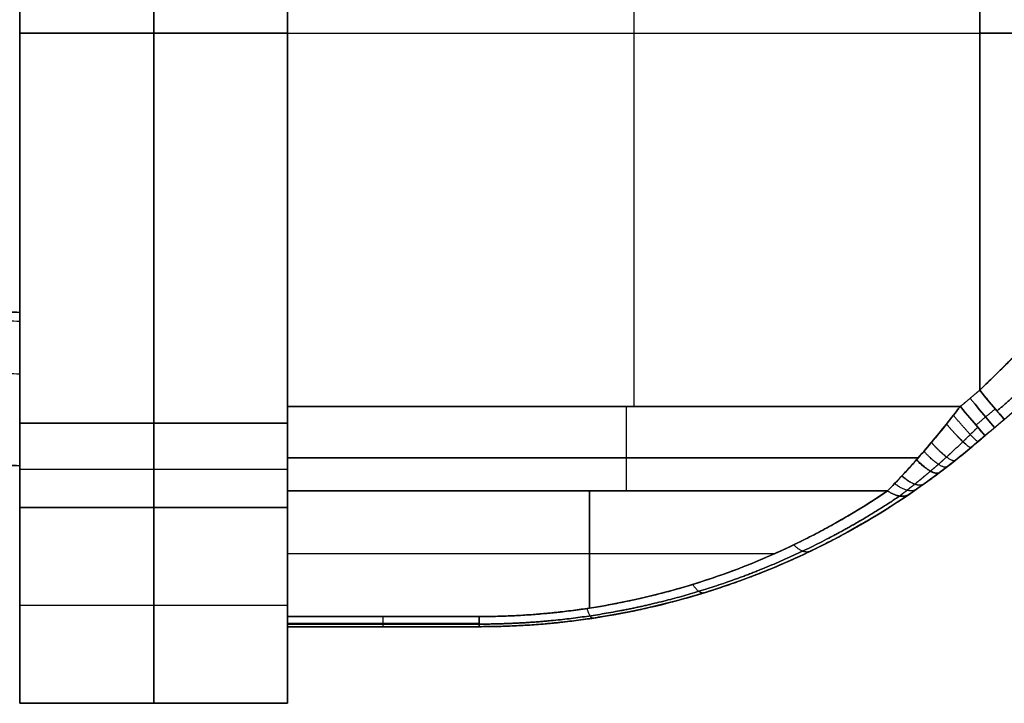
# Model space of a CAD drawing. Header units: millimetres. Extents: x -2184 to 252, y -240 to 239.
# Tile 3 of 256: x -2165 to -2139, y -18 to 0. Entities that reach past the tile are written whole.
import ezdxf

# ---------------------------------------------------------------- set-up
doc = ezdxf.new("R2010")
doc.units = ezdxf.units.MM
doc.layers.add('IGES level 3', color=7, linetype='Continuous', true_color=0x868b8b)
doc.layers.add('IGES level 42', color=7, linetype='Continuous', true_color=0xcbd2ee)

# ---------------------------------------------------------------- blocks, each defined once
blk = doc.blocks.new('DOME PIE')
at = {"layer": 'IGES level 42', "extrusion": (0, -1, 0)}
for centre, start, end in [((-2018.189, 56.5, -221.129), 270, 305.4477), ((-2018.189, 33.5, -221.129), 54.5523, 90)]:
    blk.add_arc(centre, 6, start, end, dxfattribs=at)
at = {"layer": 'IGES level 42', "extrusion": (-0.766044, -0.642788, -1.11506e-15)}
blk.add_arc((-1459.518, 40.5, 1409.878), 1, 270, 0, dxfattribs=at)
at = {"layer": 'IGES level 42', "extrusion": (-0.766044, -0.642788, 0)}
for centre, start, end in [((-1459.518, 49.5, 1409.878), 0, 90), ((-1459.518, 40.5, 1410.207), 270, 360), ((-1459.518, 49.5, 1410.207), 0, 90)]:
    blk.add_arc(centre, 1, start, end, dxfattribs=at)
at = {"layer": 'IGES level 42', "extrusion": (-1, 0, 0)}
for centre, radius, start, end in [((-211.38, 47.5, 2036.271), 3, 42.7094, 90), ((-211.38, 42.5, 2036.271), 3, 270, 317.2906), ((-211.38, 42.5, 2027.43), 3, 270, 317.2906), ((-210.942, 41.5, 2036.271), 3, 270, 317.2906), ((-210.942, 48.5, 2036.271), 3, 42.7094, 90), ((-206.629, 45.301, 2036.271), 1, 0, 42.7094), ((-206.629, 44.699, 2036.271), 1, 317.2906, 0), ((-206.629, 45.301, 2033.771), 1, 0, 42.7094), ((-206.629, 44.699, 2031.271), 1, 317.2906, 0), ((-206.629, 45.301, 2031.271), 1, 0, 42.7094)]:
    blk.add_arc(centre, radius, start, end, dxfattribs=at)
at = {"layer": 'IGES level 42', "extrusion": (1, 0, 0)}
for centre, radius, start, end in [((211.38, 42.5, -2036.271), 3, 222.7094, 270), ((211.38, 47.5, -2036.271), 3, 90, 137.2906), ((211.38, 47.5, -2027.43), 3, 90, 137.2906), ((210.942, 41.5, -2043.271), 3, 222.7094, 270), ((210.942, 48.5, -2043.271), 3, 90, 137.2906), ((210.942, 48.5, -2043.271), 3, 90, 137.2906), ((210.942, 41.5, -2043.271), 3, 222.7094, 270), ((210.942, 41.5, -2039.771), 3, 222.7094, 270), ((210.942, 48.5, -2039.771), 3, 90, 137.2906), ((210.942, 48.5, -2036.271), 3, 90, 137.2906), ((210.942, 41.5, -2036.271), 3, 222.7094, 270), ((206.629, 44.699, -2036.271), 1, 180, 222.7094), ((206.629, 45.301, -2036.271), 1, 137.2906, 180), ((206.629, 44.699, -2033.771), 1, 180, 222.7094)]:
    blk.add_arc(centre, radius, start, end, dxfattribs=at)
at = {"layer": 'IGES level 42', "extrusion": (0.766044, 0.642788, -1.11506e-15)}
blk.add_arc((1459.518, 40.5, -1410.537), 1, 180, 270, dxfattribs=at)
at = {"layer": 'IGES level 42', "extrusion": (0.766044, 0.642788, 2.2881e-32)}
blk.add_arc((1459.518, 49.5, -1410.537), 1, 90, 180, dxfattribs=at)
at = {"layer": 'IGES level 42', "extrusion": (0, 0, -1)}
blk.add_arc((2031.271, 225.629, -45), 20, 230, 270, dxfattribs=at)
at = {"layer": 'IGES level 42'}
for points, degree in [([(-2043.271, 231.315, 38.5), (-2043.271, 210.942, 38.5)], 1), ([(-2043.271, 210.942, 51.5), (-2043.271, 231.315, 51.5)], 1), ([(-2043.271, 231.315, 51.5), (-2043.271, 210.942, 51.5)], 1), ([(-2043.271, 210.942, 38.5), (-2043.271, 231.315, 38.5)], 1), ([(-2039.771, 210.942, 38.5), (-2039.771, 231.315, 38.5)], 1), ([(-2039.771, 231.315, 51.5), (-2039.771, 210.942, 51.5)], 1), ([(-2036.271, 210.942, 38.5), (-2036.271, 231.315, 38.5)], 1), ([(-2036.271, 231.315, 51.5), (-2036.271, 210.942, 51.5)], 1), ([(-2036.271, 231.315, 51.5), (-2036.271, 210.942, 51.5)], 1), ([(-2036.271, 210.942, 38.5), (-2036.271, 231.315, 38.5)], 1), ([(-2036.271, 211.38, 50.5), (-2036.271, 230.877, 50.5)], 1), ([(-2036.271, 211.38, 39.5), (-2036.271, 230.877, 39.5)], 1), ([(-2036.271, 211.38, 50.5), (-2036.271, 230.877, 50.5)], 1), ([(-2036.271, 230.877, 39.5), (-2036.271, 211.38, 39.5)], 1), ([(-2027.23, 230.877, 50.5), (-2027.23, 211.38, 50.5)], 1), ([(-2027.23, 230.877, 39.5), (-2027.23, 211.38, 39.5)], 1), ([(-2018.189, 230.454, 50.5), (-2018.189, 211.803, 50.5)], 1), ([(-2018.189, 230.454, 39.5), (-2018.189, 211.803, 39.5)], 1), ([(-2018.189, 211.803, 50.5), (-2018.189, 230.454, 50.5)], 1), ([(-2018.189, 230.454, 39.5), (-2018.189, 211.803, 39.5)], 1), ([(-2043.271, 213.835, 45), (-2043.271, 228.423, 45)], 1), ([(-2036.271, 221.129, 38.5), (-2043.271, 221.129, 38.5)], 1), ([(-2043.271, 221.129, 51.5), (-2036.271, 221.129, 51.5)], 1), ([(-2043.271, 221.129, 38.5), (-2043.271, 221.129, 51.5)], 1), ([(-2036.271, 221.129, 50.5), (-2018.189, 221.129, 50.5)], 1), ([(-2036.271, 221.129, 39.5), (-2018.189, 221.129, 39.5)], 1), ([(-2036.271, 221.129, 38.5), (-2036.271, 221.129, 39.5)], 1), ([(-2036.271, 221.129, 50.5), (-2036.271, 221.129, 51.5)], 1), ([(-2013.819, 214.164, 45), (-2018.416, 210.308, 45)], 1), ([(-2043.271, 213.835, 45), (-2045.744, 213.919, 45)], 1), ([(-2045.744, 213.919, 45), (-2043.271, 213.835, 45)], 1), ([(-2043.271, 213.598, 45.943), (-2045.752, 213.683, 45.943)], 1), ([(-2043.271, 213.598, 44.057), (-2045.752, 213.683, 44.057)], 1), ([(-2043.271, 212.224, 46.962), (-2045.798, 212.31, 46.962)], 1), ([(-2043.271, 212.224, 43.038), (-2045.798, 212.31, 43.038)], 1), ([(-2018.189, 211.803, 50.5), (-2018.694, 211.38, 50.5)], 1), ([(-2018.189, 211.803, 39.5), (-2018.694, 211.38, 39.5)], 1), ([(-2018.694, 211.38, 39.5), (-2018.189, 211.803, 39.5)], 1), ([(-2018.189, 211.803, 50.5), (-2018.694, 211.38, 50.5)], 1), ([(-2018.694, 211.38, 50.5), (-2036.271, 211.38, 50.5)], 1), ([(-2018.694, 211.38, 39.5), (-2036.271, 211.38, 39.5)], 1), ([(-2036.271, 211.38, 39.5), (-2018.694, 211.38, 39.5)], 1), ([(-2018.694, 211.38, 50.5), (-2036.271, 211.38, 50.5)], 1), ([(-2019.058, 210.921, 39.535), (-2018.938, 211.072, 39.512), (-2018.816, 211.226, 39.5), (-2018.694, 211.38, 39.5)], 3), ([(-2018.694, 211.38, 50.5), (-2018.816, 211.226, 50.5), (-2018.938, 211.072, 50.488), (-2019.058, 210.921, 50.465)], 3), ([(-2017.781, 211.317, 39.727), (-2018.286, 210.894, 39.727)], 1), ([(-2017.781, 211.317, 50.273), (-2018.286, 210.894, 50.273)], 1), ([(-2017.546, 211.037, 40.5), (-2018.051, 210.614, 40.5)], 1), ([(-2018.051, 210.614, 49.5), (-2017.546, 211.037, 49.5)], 1), ([(-2017.546, 211.037, 40.5), (-2018.051, 210.614, 40.5)], 1), ([(-2018.051, 210.614, 49.5), (-2017.546, 211.037, 49.5)], 1), ([(-2043.271, 210.942, 38.5), (-2036.271, 210.942, 38.5)], 1), ([(-2043.271, 210.942, 38.5), (-2036.271, 210.942, 38.5)], 1), ([(-2036.271, 210.942, 51.5), (-2043.271, 210.942, 51.5)], 1), ([(-2036.271, 210.942, 51.5), (-2043.271, 210.942, 51.5)], 1), ([(-2019.058, 210.921, 39.535), (-2019.583, 210.26, 39.638), (-2020.126, 209.655, 39.945), (-2020.597, 209.175, 40.465)], 3), ([(-2020.597, 209.175, 49.535), (-2020.124, 209.658, 50.058), (-2019.585, 210.258, 50.362), (-2019.058, 210.921, 50.465)], 3), ([(-2018.051, 210.614, 40.5), (-2018.173, 210.511, 40.5), (-2018.295, 210.409, 40.508), (-2018.416, 210.308, 40.524)], 3), ([(-2018.416, 210.308, 49.476), (-2018.295, 210.409, 49.492), (-2018.173, 210.511, 49.5), (-2018.051, 210.614, 49.5)], 3), ([(-2020.036, 209.083, 41.143), (-2019.52, 209.433, 40.783), (-2018.963, 209.848, 40.591), (-2018.416, 210.308, 40.524)], 3), ([(-2018.416, 210.308, 49.476), (-2018.962, 209.849, 49.409), (-2019.521, 209.433, 49.216), (-2020.036, 209.083, 48.857)], 3), ([(-2018.416, 210.308, 40.524), (-2018.416, 210.308, 49.476)], 1), ([(-2018.416, 210.308, 40.524), (-2018.416, 210.308, 49.476)], 1), ([(-2045.88, 209.921, 45), (-2043.271, 209.832, 45)], 1), ([(-2043.271, 209.832, 45), (-2045.88, 209.921, 45)], 1), ([(-2019.797, 210.037, 39.818), (-2036.271, 210.037, 39.818)], 1), ([(-2036.271, 210.037, 50.182), (-2019.797, 210.037, 50.182)], 1), ([(-2043.271, 203.629, 45), (-2043.271, 209.832, 45)], 1), ([(-2043.271, 209.739, 38.752), (-2036.271, 209.739, 38.752)], 1), ([(-2043.271, 209.739, 51.248), (-2036.271, 209.739, 51.248)], 1), ([(-2036.271, 205.894, 45.98), (-2036.271, 209.175, 49.535)], 1), ([(-2036.271, 209.175, 40.465), (-2036.271, 205.894, 44.02)], 1), ([(-2036.271, 209.175, 49.535), (-2036.271, 205.894, 45.98)], 1), ([(-2020.597, 209.175, 49.535), (-2036.271, 209.175, 49.535)], 1), ([(-2036.271, 209.175, 40.465), (-2020.597, 209.175, 40.465)], 1), ([(-2036.271, 205.894, 44.02), (-2036.271, 209.175, 40.465)], 1), ([(-2020.597, 209.175, 40.465), (-2036.271, 209.175, 40.465)], 1), ([(-2036.271, 209.175, 49.535), (-2020.597, 209.175, 49.535)], 1), ([(-2028.387, 206.114, 46.218), (-2028.387, 209.175, 49.535)], 1), ([(-2028.387, 209.175, 40.465), (-2028.387, 206.114, 43.782)], 1), ([(-2036.271, 208.738, 39.465), (-2043.271, 208.738, 39.465)], 1), ([(-2036.271, 208.738, 39.465), (-2043.271, 208.738, 39.465)], 1), ([(-2043.271, 208.738, 39.465), (-2043.271, 203.629, 45)], 1), ([(-2043.271, 203.629, 45), (-2043.271, 208.738, 50.535)], 1), ([(-2043.271, 208.738, 50.535), (-2036.271, 208.738, 50.535)], 1), ([(-2043.271, 208.738, 50.535), (-2036.271, 208.738, 50.535)], 1), ([(-2043.271, 208.738, 50.535), (-2043.271, 203.629, 45)], 1), ([(-2043.271, 203.629, 45), (-2043.271, 208.738, 39.465)], 1), ([(-2039.771, 203.629, 45), (-2039.771, 208.738, 39.465)], 1), ([(-2039.771, 208.738, 50.535), (-2039.771, 203.629, 45)], 1), ([(-2036.271, 203.629, 45), (-2036.271, 208.738, 39.465)], 1), ([(-2036.271, 208.738, 50.535), (-2036.271, 203.629, 45)], 1), ([(-2036.271, 208.738, 50.535), (-2036.271, 203.629, 45)], 1), ([(-2036.271, 203.629, 45), (-2036.271, 208.738, 39.465)], 1), ([(-2023.547, 207.535, 47.757), (-2036.271, 207.535, 47.757)], 1), ([(-2023.547, 207.535, 42.243), (-2036.271, 207.535, 42.243)], 1), ([(-2024.431, 206.835, 46.543), (-2024.431, 206.835, 43.457)], 1), ([(-2036.271, 206.183, 42.233), (-2043.271, 206.183, 42.233)], 1), ([(-2036.271, 206.183, 47.767), (-2043.271, 206.183, 47.767)], 1), ([(-2036.271, 205.894, 45.98), (-2031.271, 205.894, 45.98)], 1), ([(-2031.271, 205.894, 44.02), (-2036.271, 205.894, 44.02)], 1), ([(-2036.271, 205.894, 44.02), (-2031.271, 205.894, 44.02)], 1), ([(-2031.271, 205.894, 45.98), (-2036.271, 205.894, 45.98)], 1), ([(-2031.271, 205.715, 45.708), (-2036.271, 205.715, 45.708)], 1), ([(-2036.271, 205.697, 44.334), (-2031.271, 205.697, 44.334)], 1), ([(-2031.271, 205.629, 44.699), (-2036.271, 205.629, 44.699)], 1), ([(-2036.271, 205.629, 44.699), (-2036.271, 205.629, 45.301)], 1), ([(-2036.271, 205.629, 45.301), (-2031.271, 205.629, 45.301)], 1), ([(-2031.271, 205.629, 45), (-2036.271, 205.629, 45)], 1), ([(-2036.271, 205.629, 44.699), (-2036.271, 205.629, 45.301)], 1), ([(-2036.271, 203.629, 45), (-2036.271, 205.629, 45)], 1), ([(-2031.271, 205.629, 44.699), (-2036.271, 205.629, 44.699)], 1), ([(-2036.271, 205.629, 45.301), (-2031.271, 205.629, 45.301)], 1), ([(-2033.771, 205.629, 44.699), (-2033.771, 205.629, 45.301)], 1), ([(-2031.271, 205.629, 45.301), (-2031.271, 205.629, 44.699)], 1), ([(-2031.271, 205.629, 45.301), (-2031.271, 205.629, 44.699)], 1), ([(-2043.271, 203.629, 45), (-2036.271, 203.629, 45)], 1), ([(-2036.271, 203.629, 45), (-2043.271, 203.629, 45)], 1)]:
    blk.add_open_spline(points, degree=degree, dxfattribs=at)
for points, weights, degree in [([(-2014.995, 214.93, 51.421), (-2015.958, 213.987, 50.815), (-2017.051, 212.917, 50.5), (-2018.189, 211.803, 50.5)], [1, 0.973904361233, 0.973904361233, 1], 3), ([(-2018.189, 211.803, 39.5), (-2017.051, 212.917, 39.5), (-2015.958, 213.987, 39.185), (-2014.995, 214.93, 38.579)], [1, 0.973904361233, 0.973904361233, 1], 3), ([(-2043.271, 209.832, 45), (-2043.271, 209.832, 49), (-2043.271, 213.835, 49), (-2043.271, 213.835, 45)], [1, 0.333333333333, 0.333333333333, 1], 3), ([(-2043.271, 209.832, 45), (-2043.271, 209.832, 49), (-2043.271, 213.835, 49), (-2043.271, 213.835, 45)], [1, 0.333333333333, 0.333333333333, 1], 3), ([(-2043.271, 213.835, 45), (-2043.271, 213.835, 41), (-2043.271, 209.832, 41), (-2043.271, 209.832, 45)], [1, 0.333333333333, 0.333333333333, 1], 3), ([(-2043.271, 213.835, 45), (-2043.271, 213.835, 41), (-2043.271, 209.832, 41), (-2043.271, 209.832, 45)], [1, 0.333333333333, 0.333333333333, 1], 3), ([(-2017.546, 211.037, 40.5), (-2017.546, 211.037, 39.5), (-2018.189, 211.803, 39.5)], [1, 0.707106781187, 1], 2), ([(-2018.189, 211.803, 50.5), (-2017.546, 211.037, 50.5), (-2017.546, 211.037, 49.5)], [1, 0.707106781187, 1], 2), ([(-2018.694, 211.38, 39.5), (-2018.816, 211.226, 39.5), (-2018.938, 211.073, 39.512), (-2019.058, 210.921, 39.535)], [1, 0.998032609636, 0.998032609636, 1], 3), ([(-2019.058, 210.921, 50.465), (-2018.938, 211.073, 50.488), (-2018.816, 211.226, 50.5), (-2018.694, 211.38, 50.5)], [1, 0.998032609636, 0.998032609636, 1], 3), ([(-2018.694, 211.38, 39.5), (-2018.051, 210.614, 39.5), (-2018.051, 210.614, 40.5)], [1, 0.707106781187, 1], 2), ([(-2018.051, 210.614, 49.5), (-2018.051, 210.614, 50.5), (-2018.694, 211.38, 50.5)], [1, 0.707106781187, 1], 2), ([(-2018.234, 210.46, 40.506), (-2018.269, 210.43, 39.564), (-2018.877, 211.15, 39.509)], [1, 0.727601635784, 1], 2), ([(-2018.234, 210.46, 49.494), (-2018.269, 210.43, 50.436), (-2018.877, 211.15, 50.491)], [1, 0.727601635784, 1], 2), ([(-2019.058, 210.921, 39.535), (-2018.483, 210.251, 39.639), (-2018.416, 210.308, 40.524)], [1, 0.747418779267, 1], 2), ([(-2018.416, 210.308, 40.524), (-2018.483, 210.251, 39.639), (-2019.058, 210.921, 39.535)], [1, 0.747418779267, 1], 2), ([(-2019.058, 210.921, 50.465), (-2018.483, 210.251, 50.361), (-2018.416, 210.308, 49.476)], [1, 0.747418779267, 1], 2), ([(-2018.416, 210.308, 49.476), (-2018.483, 210.251, 50.361), (-2019.058, 210.921, 50.465)], [1, 0.747418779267, 1], 2), ([(-2018.239, 210.838, 39.793), (-2018.369, 210.711, 39.807), (-2018.499, 210.584, 39.83), (-2018.628, 210.459, 39.862)], [0.853553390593, 0.860490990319, 0.867223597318, 0.873709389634], 3), ([(-2018.628, 210.459, 50.138), (-2018.499, 210.584, 50.17), (-2018.369, 210.711, 50.193), (-2018.239, 210.838, 50.207)], [0.873709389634, 0.867223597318, 0.860490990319, 0.853553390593], 3), ([(-2018.829, 209.97, 49.399), (-2018.951, 209.873, 50.162), (-2019.451, 210.44, 50.349)], [1, 0.789093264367, 1], 2), ([(-2018.827, 209.971, 40.6), (-2018.95, 209.874, 39.837), (-2019.45, 210.441, 39.651)], [1, 0.78894666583, 1], 2), ([(-2018.051, 210.614, 40.5), (-2018.173, 210.511, 40.5), (-2018.295, 210.409, 40.508), (-2018.416, 210.308, 40.524)], [1, 0.998032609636, 0.998032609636, 1], 3), ([(-2018.416, 210.308, 49.476), (-2018.295, 210.409, 49.492), (-2018.173, 210.511, 49.5), (-2018.051, 210.614, 49.5)], [1, 0.998032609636, 0.998032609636, 1], 3), ([(-2019.036, 209.808, 49.341), (-2019.18, 209.696, 50.045), (-2019.648, 210.209, 50.262)], [1, 0.808963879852, 1], 2), ([(-2019.241, 209.651, 49.271), (-2019.404, 209.529, 49.916), (-2019.843, 209.985, 50.156)], [1, 0.828046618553, 1], 2), ([(-2019.236, 209.655, 40.727), (-2019.399, 209.533, 40.08), (-2019.838, 209.991, 39.841)], [1, 0.827607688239, 1], 2), ([(-2019.644, 209.355, 49.092), (-2019.836, 209.218, 49.625), (-2020.226, 209.564, 49.888)], [1, 0.863872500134, 1], 2), ([(-2019.641, 209.358, 40.906), (-2019.833, 209.221, 40.372), (-2020.223, 209.567, 40.11)], [1, 0.86359892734, 1], 2), ([(-2031.271, 205.894, 45.98), (-2027.436, 205.894, 45.98), (-2023.77, 207.021, 47.201), (-2020.597, 209.175, 49.535)], [1, 0.97056310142, 0.97056310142, 1], 3), ([(-2020.597, 209.175, 40.465), (-2023.77, 207.021, 42.799), (-2027.436, 205.894, 44.02), (-2031.271, 205.894, 44.02)], [1, 0.97056310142, 0.97056310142, 1], 3), ([(-2020.597, 209.175, 40.465), (-2020.248, 208.939, 40.722), (-2020.036, 209.083, 41.143)], [1, 0.896628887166, 1], 2), ([(-2020.036, 209.083, 41.143), (-2020.248, 208.939, 40.722), (-2020.597, 209.175, 40.465)], [1, 0.896628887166, 1], 2), ([(-2020.597, 209.175, 49.535), (-2020.248, 208.939, 49.278), (-2020.036, 209.083, 48.857)], [1, 0.896628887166, 1], 2), ([(-2020.036, 209.083, 48.857), (-2020.248, 208.939, 49.278), (-2020.597, 209.175, 49.535)], [1, 0.896628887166, 1], 2), ([(-2019.841, 209.217, 41.017), (-2020.044, 209.075, 40.539), (-2020.412, 209.366, 40.276)], [1, 0.880562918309, 1], 2), ([(-2031.271, 205.629, 44.699), (-2027.234, 205.629, 44.699), (-2023.375, 206.815, 43.478), (-2020.036, 209.083, 41.143)], [1, 0.97056310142, 0.97056310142, 1], 3), ([(-2020.036, 209.083, 48.857), (-2023.375, 206.815, 46.522), (-2027.234, 205.629, 45.301), (-2031.271, 205.629, 45.301)], [1, 0.97056310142, 0.97056310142, 1], 3), ([(-2022.619, 207.597, 42.673), (-2022.791, 207.514, 42.265), (-2023.051, 207.764, 41.994)], [1, 0.911722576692, 1], 2), ([(-2022.619, 207.597, 47.327), (-2022.791, 207.514, 47.735), (-2023.051, 207.764, 48.006)], [1, 0.911722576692, 1], 2), ([(-2025.394, 206.512, 43.79), (-2025.515, 206.474, 43.391), (-2025.688, 206.733, 43.111)], [1, 0.922593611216, 1], 2), ([(-2025.394, 206.512, 46.21), (-2025.515, 206.474, 46.609), (-2025.688, 206.733, 46.889)], [1, 0.922593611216, 1], 2), ([(-2028.3, 205.851, 44.47), (-2028.362, 205.841, 44.077), (-2028.448, 206.105, 43.792)], [1, 0.929151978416, 1], 2), ([(-2028.3, 205.851, 45.53), (-2028.362, 205.841, 45.923), (-2028.448, 206.105, 46.208)], [1, 0.929151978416, 1], 2), ([(-2031.271, 205.629, 44.699), (-2031.271, 205.629, 44.308), (-2031.271, 205.894, 44.02)], [1, 0.931344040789, 1], 2), ([(-2031.271, 205.894, 45.98), (-2031.271, 205.629, 45.692), (-2031.271, 205.629, 45.301)], [1, 0.931344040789, 1], 2)]:
    blk.add_rational_spline(points, weights, degree=degree, dxfattribs=at)
for points, knots in [([(-2018.189, 211.803, 39.5), (-2017.908, 212.078, 39.5), (-2017.628, 212.353, 39.48), (-2017.072, 212.897, 39.402), (-2016.796, 213.166, 39.343), (-2016.257, 213.695, 39.187), (-2015.993, 213.953, 39.091), (-2015.48, 214.455, 38.861), (-2015.232, 214.698, 38.728), (-2014.995, 214.93, 38.579)], [1.5707963, 1.5707963, 1.5707963, 1.5707963, 1.7111557, 1.7111557, 1.8515151, 1.8515151, 1.9918745, 1.9918745, 2.132234, 2.132234, 2.132234, 2.132234]), ([(-2014.995, 214.93, 51.421), (-2015.232, 214.698, 51.272), (-2015.48, 214.455, 51.139), (-2015.993, 213.953, 50.909), (-2016.257, 213.695, 50.813), (-2016.796, 213.166, 50.657), (-2017.072, 212.897, 50.598), (-2017.628, 212.353, 50.52), (-2017.908, 212.078, 50.5), (-2018.189, 211.803, 50.5)], [4.1509514, 4.1509514, 4.1509514, 4.1509514, 4.2913108, 4.2913108, 4.4316702, 4.4316702, 4.5720296, 4.5720296, 4.712389, 4.712389, 4.712389, 4.712389]), ([(-2020.597, 209.175, 40.465), (-2020.537, 209.237, 40.398), (-2020.475, 209.301, 40.335), (-2020.35, 209.432, 40.217), (-2020.286, 209.499, 40.161), (-2020.095, 209.704, 40.006), (-2019.967, 209.845, 39.917), (-2019.709, 210.136, 39.765), (-2019.58, 210.287, 39.702), (-2019.32, 210.596, 39.6), (-2019.189, 210.756, 39.561), (-2019.058, 210.921, 39.535)], [-0.002029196, -0.002029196, -0.002029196, -0.002029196, -0.001775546, -0.001775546, -0.001521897, -0.001521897, -0.001014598, -0.001014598, -0.000507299, -0.000507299, 0, 0, 0, 0]), ([(-2019.058, 210.921, 50.465), (-2019.189, 210.756, 50.439), (-2019.32, 210.596, 50.4), (-2019.517, 210.362, 50.323), (-2019.582, 210.284, 50.294), (-2019.713, 210.133, 50.23), (-2019.778, 210.058, 50.195), (-2019.972, 209.839, 50.08), (-2020.1, 209.699, 49.991), (-2020.352, 209.429, 49.785), (-2020.476, 209.299, 49.669), (-2020.597, 209.175, 49.535)], [-0.002030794, -0.002030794, -0.002030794, -0.002030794, -0.001523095, -0.001523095, -0.001269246, -0.001269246, -0.001015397, -0.001015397, -0.000507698, -0.000507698, 0, 0, 0, 0]), ([(-2018.416, 210.308, 40.524), (-2018.553, 210.192, 40.541), (-2018.691, 210.08, 40.566), (-2018.964, 209.863, 40.634), (-2019.1, 209.757, 40.677), (-2019.372, 209.553, 40.778), (-2019.507, 209.454, 40.837), (-2019.708, 209.31, 40.941), (-2019.775, 209.263, 40.978), (-2019.907, 209.171, 41.057), (-2019.972, 209.126, 41.099), (-2020.036, 209.083, 41.143)], [0, 0, 0, 0, 0.000507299, 0.000507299, 0.001014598, 0.001014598, 0.001521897, 0.001521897, 0.001775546, 0.001775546, 0.002029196, 0.002029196, 0.002029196, 0.002029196]), ([(-2020.036, 209.083, 48.857), (-2019.908, 209.17, 48.946), (-2019.777, 209.261, 49.023), (-2019.512, 209.45, 49.16), (-2019.377, 209.549, 49.22), (-2019.173, 209.703, 49.296), (-2019.105, 209.755, 49.32), (-2018.967, 209.861, 49.363), (-2018.898, 209.915, 49.382), (-2018.691, 210.08, 49.434), (-2018.553, 210.192, 49.459), (-2018.416, 210.308, 49.476)], [0, 0, 0, 0, 0.000507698, 0.000507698, 0.001015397, 0.001015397, 0.001269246, 0.001269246, 0.001523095, 0.001523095, 0.002030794, 0.002030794, 0.002030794, 0.002030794]), ([(-2031.271, 205.894, 44.02), (-2030.327, 205.894, 44.02), (-2029.382, 205.964, 43.944), (-2027.514, 206.245, 43.64), (-2026.591, 206.455, 43.412), (-2024.785, 207.01, 42.811), (-2023.903, 207.355, 42.437), (-2022.2, 208.173, 41.552), (-2021.379, 208.645, 41.04), (-2020.597, 209.175, 40.465)], [-3.1415927, -3.1415927, -3.1415927, -3.1415927, -2.9924548, -2.9924548, -2.843317, -2.843317, -2.6941792, -2.6941792, -2.5450414, -2.5450414, -2.5450414, -2.5450414]), ([(-2020.597, 209.175, 49.535), (-2021.379, 208.645, 48.96), (-2022.2, 208.173, 48.448), (-2023.903, 207.355, 47.563), (-2024.785, 207.01, 47.189), (-2026.591, 206.455, 46.588), (-2027.514, 206.245, 46.36), (-2029.382, 205.964, 46.056), (-2030.327, 205.894, 45.98), (-2031.271, 205.894, 45.98)], [-0.5965513, -0.5965513, -0.5965513, -0.5965513, -0.4474135, -0.4474135, -0.2982756, -0.2982756, -0.1491378, -0.1491378, 0, 0, 0, 0]), ([(-2020.036, 209.083, 41.143), (-2020.858, 208.524, 41.718), (-2021.722, 208.027, 42.23), (-2023.515, 207.167, 43.115), (-2024.444, 206.804, 43.489), (-2026.344, 206.219, 44.09), (-2027.316, 205.998, 44.318), (-2029.283, 205.703, 44.622), (-2030.277, 205.629, 44.699), (-2031.271, 205.629, 44.699)], [2.5450414, 2.5450414, 2.5450414, 2.5450414, 2.6941792, 2.6941792, 2.843317, 2.843317, 2.9924548, 2.9924548, 3.1415927, 3.1415927, 3.1415927, 3.1415927]), ([(-2031.271, 205.629, 45.301), (-2030.277, 205.629, 45.301), (-2029.283, 205.703, 45.378), (-2027.316, 205.998, 45.682), (-2026.344, 206.219, 45.91), (-2024.444, 206.804, 46.511), (-2023.515, 207.167, 46.885), (-2021.722, 208.027, 47.77), (-2020.858, 208.524, 48.282), (-2020.036, 209.083, 48.857)], [0, 0, 0, 0, 0.1491378, 0.1491378, 0.2982756, 0.2982756, 0.4474135, 0.4474135, 0.5965513, 0.5965513, 0.5965513, 0.5965513])]:
    blk.add_open_spline(points, degree=3, knots=knots, dxfattribs=at)
for points, weights, knots in [([(-2017.734, 211.262, 39.793), (-2017.431, 211.53, 39.782), (-2017.131, 211.796, 39.75), (-2016.539, 212.322, 39.644), (-2016.247, 212.581, 39.57), (-2015.678, 213.088, 39.382), (-2015.401, 213.336, 39.268), (-2014.866, 213.814, 39.004), (-2014.609, 214.044, 38.853), (-2014.366, 214.263, 38.687)], [0.853553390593, 0.848237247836, 0.842800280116, 0.831764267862, 0.826164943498, 0.814895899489, 0.809226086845, 0.797924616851, 0.792293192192, 0.786744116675], [1.5707963, 1.5707963, 1.5707963, 1.5707963, 1.7111557, 1.7111557, 1.8515151, 1.8515151, 1.9918745, 1.9918745, 2.132234, 2.132234, 2.132234, 2.132234]), ([(-2014.366, 214.263, 51.313), (-2014.609, 214.044, 51.147), (-2014.866, 213.814, 50.996), (-2015.401, 213.336, 50.732), (-2015.678, 213.088, 50.618), (-2016.247, 212.581, 50.43), (-2016.539, 212.322, 50.356), (-2017.131, 211.796, 50.25), (-2017.431, 211.53, 50.218), (-2017.734, 211.262, 50.207)], [0.786744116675, 0.792293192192, 0.797924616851, 0.809226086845, 0.814895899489, 0.826164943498, 0.831764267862, 0.842800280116, 0.848237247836, 0.853553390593], [4.1509514, 4.1509514, 4.1509514, 4.1509514, 4.2913108, 4.2913108, 4.4316702, 4.4316702, 4.5720296, 4.5720296, 4.712389, 4.712389, 4.712389, 4.712389]), ([(-2018.628, 210.459, 39.862), (-2018.771, 210.321, 39.898), (-2018.913, 210.189, 39.943), (-2019.195, 209.933, 40.053), (-2019.335, 209.81, 40.117), (-2019.612, 209.574, 40.266), (-2019.749, 209.46, 40.349), (-2019.954, 209.296, 40.493), (-2020.021, 209.242, 40.543), (-2020.154, 209.139, 40.65), (-2020.22, 209.088, 40.706), (-2020.284, 209.039, 40.765)], [0.873709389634, 0.880886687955, 0.887798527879, 0.901148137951, 0.907586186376, 0.920021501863, 0.926018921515, 0.934689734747, 0.937527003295, 0.943035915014, 0.945714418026, 0.948314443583], [0, 0, 0, 0, 0.000507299, 0.000507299, 0.001014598, 0.001014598, 0.001521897, 0.001521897, 0.001775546, 0.001775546, 0.002029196, 0.002029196, 0.002029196, 0.002029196]), ([(-2020.284, 209.039, 49.235), (-2020.155, 209.137, 49.354), (-2020.023, 209.241, 49.459), (-2019.754, 209.456, 49.648), (-2019.617, 209.57, 49.731), (-2019.41, 209.747, 49.843), (-2019.34, 209.807, 49.878), (-2019.199, 209.931, 49.943), (-2019.128, 209.994, 49.973), (-2018.913, 210.188, 50.057), (-2018.771, 210.322, 50.102), (-2018.628, 210.459, 50.138)], [0.948314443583, 0.943116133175, 0.937652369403, 0.926220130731, 0.920251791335, 0.910909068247, 0.907729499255, 0.901234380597, 0.897913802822, 0.887812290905, 0.880873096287, 0.873709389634], [0, 0, 0, 0, 0.000507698, 0.000507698, 0.001015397, 0.001015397, 0.001269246, 0.001269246, 0.001523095, 0.001523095, 0.002030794, 0.002030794, 0.002030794, 0.002030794]), ([(-2020.284, 209.039, 40.765), (-2021.088, 208.5, 41.341), (-2021.935, 208.018, 41.855), (-2023.689, 207.186, 42.744), (-2024.598, 206.834, 43.12), (-2026.456, 206.269, 43.724), (-2027.407, 206.055, 43.952), (-2029.328, 205.769, 44.258), (-2030.3, 205.697, 44.334), (-2031.271, 205.697, 44.334)], [0.948314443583, 0.951175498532, 0.953694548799, 0.958028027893, 0.959842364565, 0.962751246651, 0.963845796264, 0.965306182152, 0.96567211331, 0.965672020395], [2.5450414, 2.5450414, 2.5450414, 2.5450414, 2.6941792, 2.6941792, 2.843317, 2.843317, 2.9924548, 2.9924548, 3.1415927, 3.1415927, 3.1415927, 3.1415927]), ([(-2031.271, 205.697, 45.666), (-2030.3, 205.697, 45.666), (-2029.328, 205.769, 45.742), (-2027.407, 206.055, 46.048), (-2026.456, 206.269, 46.276), (-2024.598, 206.834, 46.88), (-2023.689, 207.186, 47.256), (-2021.935, 208.018, 48.145), (-2021.088, 208.5, 48.659), (-2020.284, 209.039, 49.235)], [0.965672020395, 0.96567211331, 0.965306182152, 0.963845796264, 0.962751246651, 0.959842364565, 0.958028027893, 0.953694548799, 0.951175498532, 0.948314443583], [0, 0, 0, 0, 0.1491378, 0.1491378, 0.2982756, 0.2982756, 0.4474135, 0.4474135, 0.5965513, 0.5965513, 0.5965513, 0.5965513])]:
    blk.add_rational_spline(points, weights, degree=3, knots=knots, dxfattribs=at)

msp = doc.modelspace()

# ---------------------------------------------------------------- block references
at = {"layer": 'IGES level 3'}
msp.add_blockref('DOME PIE', (-121.895, -221.415, 0.883), dxfattribs=at)

doc.saveas('drawing.dxf')
